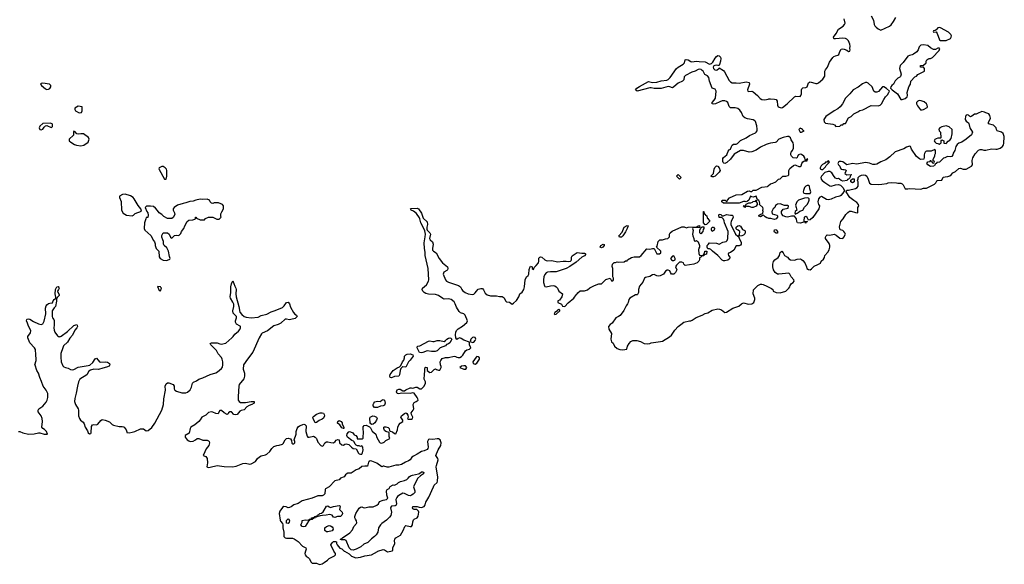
# Model space of a CAD drawing. Header units: inches. Extents: x 2396598 to 2566999, y 262085 to 451979.
# Tile 230 of 256: x 2539446 to 2553329, y 329815 to 337497. Entities that reach past the tile are written whole.
import ezdxf

# ---------------------------------------------------------------- set-up
doc = ezdxf.new("R2010")
doc.units = ezdxf.units.IN
doc.header["$MEASUREMENT"] = 0
for name, color, linetype in [('C5333', 7, 'Continuous'), ('C5342', 7, 'Continuous'), ('C5343', 7, 'Continuous'), ('C5353', 7, 'Continuous')]:
    doc.layers.add(name, color=color, linetype=linetype)

msp = doc.modelspace()

# ---------------------------------------------------------------- linework, layer by layer
at = {"layer": 'C5333', "color": 5, "elevation": 40}
for points in [[(2539770, 336601), (2539750, 336599), (2539739, 336590), (2539751, 336570), (2539810, 336520), (2539830, 336513), (2539850, 336516), (2539870, 336527), (2539885, 336550), (2539883, 336570), (2539867, 336587)], [(2539877, 336037), (2539770, 336034), (2539730, 335997), (2539720, 335970), (2539730, 335948), (2539750, 335944), (2539770, 335955), (2539790, 335983), (2539810, 335999), (2539830, 336003), (2539890, 335979), (2539898, 335982), (2539909, 335991), (2539910, 336018), (2539902, 336030)]]:
    msp.add_lwpolyline(points, close=True, dxfattribs=at)
at = {"layer": 'C5333', "color": 5, "elevation": 20}
for points in [[(2539430, 331688), (2539449, 331691), (2539491, 331671), (2539570, 331653), (2539650, 331655), (2539710, 331671), (2539730, 331669), (2539790, 331649), (2539838, 331650), (2539822, 331690), (2539797, 331717), (2539773, 331730), (2539758, 331750), (2539768, 331830), (2539764, 331870), (2539747, 331910), (2539708, 331968), (2539704, 331990), (2539715, 332010), (2539770, 332047), (2539819, 332101), (2539833, 332130), (2539842, 332170), (2539843, 332223), (2539821, 332270), (2539775, 332330), (2539754, 332394), (2539730, 332450), (2539712, 332510), (2539688, 332550), (2539662, 332622), (2539660, 332630), (2539679, 332690), (2539680, 332710), (2539671, 332770), (2539667, 332847), (2539655, 332870), (2539590, 332938), (2539562, 333010), (2539562, 333030), (2539599, 333081), (2539601, 333110), (2539595, 333130), (2539570, 333173), (2539557, 333217), (2539543, 333250), (2539545, 333270), (2539550, 333273), (2539570, 333278), (2539590, 333275), (2539642, 333242), (2539710, 333207), (2539750, 333199), (2539770, 333207), (2539790, 333246), (2539812, 333350), (2539810, 333430), (2539819, 333461), (2539830, 333477), (2539850, 333493), (2539870, 333500), (2539910, 333502), (2539919, 333530), (2539933, 333550), (2539950, 333567), (2539955, 333565), (2539966, 333570), (2539955, 333575), (2539957, 333583), (2539946, 333630), (2539952, 333690), (2539970, 333730), (2539990, 333734), (2539998, 333718), (2540000, 333711)], [(2540000, 333709), (2539993, 333690), (2539980, 333670), (2539983, 333650), (2539996, 333630), (2540000, 333618)], [(2540000, 333607), (2539977, 333583), (2539965, 333555), (2539965, 333525), (2539951, 333450), (2539930, 333434), (2539904, 333390), (2539903, 333310), (2539910, 333290), (2539929, 333269), (2539933, 333253), (2539933, 333190), (2539926, 333150), (2539930, 333118), (2539940, 333090), (2539978, 333038), (2539990, 333029), (2540000, 333027)]]:
    msp.add_lwpolyline(points, dxfattribs=at)
at = {"layer": 'C5342', "color": 5, "elevation": 20}
for points in [[(2543475, 330000), (2543467, 329970), (2543471, 329950), (2543486, 329930), (2543513, 329913), (2543533, 329893), (2543551, 329850), (2543570, 329831), (2543630, 329831), (2543675, 329815), (2543710, 329821), (2543737, 329843), (2543786, 329874), (2543810, 329896), (2543883, 329937), (2543898, 329950), (2543898, 329970), (2543885, 329985), (2543877, 330000)], [(2544024, 330000), (2544090, 329965), (2544122, 329930), (2544187, 329907), (2544250, 329916), (2544310, 329933), (2544408, 329948), (2544490, 329998), (2544496, 330000)], [(2544618, 330000), (2544630, 329991), (2544677, 330000)]]:
    msp.add_lwpolyline(points, dxfattribs=at)
at = {"layer": 'C5343', "color": 5, "elevation": 20}
for points in [[(2550000, 335745), (2549970, 335736), (2549890, 335698), (2549830, 335659), (2549770, 335635), (2549730, 335630), (2549650, 335653), (2549610, 335650), (2549518, 335602), (2549470, 335530), (2549417, 335483), (2549390, 335467), (2549372, 335472), (2549363, 335483), (2549359, 335499), (2549362, 335538), (2549370, 335553), (2549417, 335590), (2549437, 335643), (2549450, 335661), (2549469, 335671), (2549481, 335710), (2549492, 335728), (2549510, 335741), (2549550, 335743), (2549566, 335750), (2549607, 335793), (2549690, 335829), (2549738, 335862), (2549820, 335900), (2549831, 335910), (2549842, 335930), (2549845, 335955), (2549839, 335999), (2549821, 336061), (2549813, 336073), (2549790, 336084), (2549710, 336099), (2549670, 336113), (2549648, 336130), (2549621, 336190), (2549600, 336220), (2549570, 336243), (2549536, 336256), (2549470, 336254), (2549451, 336271), (2549430, 336330), (2549410, 336344), (2549390, 336351), (2549350, 336351), (2549319, 336341), (2549256, 336310), (2549230, 336305), (2549210, 336310), (2549212, 336330), (2549240, 336360), (2549257, 336390), (2549266, 336490), (2549250, 336517), (2549210, 336533), (2549171, 336630), (2549161, 336681), (2549145, 336705), (2549106, 336726), (2549082, 336770), (2549070, 336782), (2549053, 336793), (2549030, 336800), (2549010, 336795), (2548970, 336771), (2548924, 336756), (2548833, 336710), (2548817, 336690), (2548808, 336650), (2548791, 336630), (2548730, 336604), (2548670, 336548), (2548650, 336536), (2548612, 336552), (2548590, 336554), (2548490, 336525), (2548390, 336527), (2548350, 336538), (2548330, 336536), (2548150, 336490), (2548129, 336510), (2548149, 336530), (2548185, 336555), (2548310, 336624), (2548330, 336623), (2548370, 336611), (2548430, 336615), (2548490, 336635), (2548570, 336646), (2548590, 336653), (2548619, 336681), (2548708, 336810), (2548730, 336830), (2548802, 336870), (2548819, 336890), (2548830, 336931), (2548842, 336938), (2548870, 336929), (2548907, 336907), (2548924, 336904), (2548990, 336911), (2549026, 336906), (2549110, 336905), (2549170, 336871), (2549200, 336880), (2549220, 336900), (2549250, 336953), (2549270, 336979), (2549290, 336990), (2549308, 336988), (2549326, 336970), (2549332, 336952), (2549328, 336910), (2549315, 336865), (2549309, 336851), (2549290, 336851), (2549270, 336857), (2549247, 336853), (2549235, 336845), (2549226, 336830), (2549228, 336810), (2549245, 336790), (2549270, 336786), (2549280, 336790), (2549306, 336810), (2549310, 336819), (2549370, 336780), (2549384, 336764), (2549450, 336640), (2549470, 336620), (2549490, 336609), (2549550, 336609), (2549590, 336603), (2549690, 336620), (2549733, 336613), (2549736, 336590), (2549709, 336510), (2549711, 336490), (2549725, 336485), (2549770, 336487), (2549790, 336480), (2549849, 336429), (2549885, 336385), (2549910, 336370), (2549950, 336365), (2550000, 336377)], [(2550000, 334697), (2549982, 334702), (2549958, 334718), (2549930, 334746), (2549914, 334730), (2549890, 334718), (2549870, 334726), (2549870, 334734), (2549886, 334750), (2549918, 334762), (2549926, 334770), (2549928, 334792), (2549925, 334805), (2549929, 334830), (2549924, 334850), (2549878, 334890), (2549882, 334910), (2549878, 334930), (2549870, 334946), (2549855, 334955), (2549850, 334966), (2549846, 334966), (2549830, 335006), (2549790, 334995), (2549770, 334998), (2549750, 335008), (2549726, 334954), (2549710, 334938), (2549690, 334926), (2549675, 334935), (2549650, 334935), (2549590, 334908), (2549370, 334908), (2549348, 334928), (2549349, 334950), (2549391, 334951), (2549410, 334934), (2549422, 334938), (2549426, 334950), (2549455, 334985), (2549550, 335027), (2549626, 335030), (2549710, 335078), (2549730, 335082), (2549750, 335074), (2549770, 335074), (2549790, 335094), (2549830, 335095), (2549910, 335137), (2549990, 335146), (2550000, 335155)], [(2540000, 333027), (2540010, 333026), (2540030, 333033), (2540119, 333101), (2540210, 333184), (2540250, 333199), (2540257, 333190), (2540261, 333170), (2540251, 333150), (2540223, 333117), (2540190, 333047), (2540154, 333006), (2540121, 332950), (2540065, 332895), (2540052, 332870), (2540026, 332790), (2540024, 332736), (2540032, 332670), (2540056, 332616), (2540070, 332602), (2540090, 332590), (2540130, 332580), (2540164, 332564), (2540190, 332560), (2540210, 332564), (2540270, 332594), (2540410, 332618), (2540434, 332626), (2540478, 332662), (2540510, 332716), (2540530, 332722), (2540573, 332673), (2540590, 332669), (2540650, 332670), (2540685, 332665), (2540710, 332650), (2540715, 332630), (2540705, 332610), (2540670, 332594), (2540616, 332584), (2540555, 332565), (2540490, 332566), (2540444, 332556), (2540422, 332538), (2540390, 332490), (2540295, 332425), (2540276, 332390), (2540261, 332330), (2540244, 332230), (2540224, 332156), (2540220, 332110), (2540232, 332070), (2540272, 332010), (2540276, 331990), (2540275, 331910), (2540287, 331870), (2540303, 331850), (2540340, 331820), (2540357, 331797), (2540371, 331750), (2540400, 331700), (2540410, 331672), (2540430, 331656), (2540450, 331662), (2540452, 331668), (2540460, 331760), (2540470, 331782), (2540490, 331786), (2540530, 331783), (2540549, 331791), (2540590, 331846), (2540610, 331857), (2540651, 331850), (2540710, 331825), (2540749, 331789), (2540770, 331776), (2540850, 331759), (2540890, 331761), (2540910, 331755), (2540918, 331750), (2540945, 331710), (2540954, 331686), (2540954, 331674), (2540990, 331671), (2541030, 331681), (2541070, 331691), (2541150, 331724), (2541170, 331728), (2541190, 331727), (2541230, 331700), (2541257, 331703), (2541310, 331746), (2541350, 331804), (2541448, 331990), (2541475, 332070), (2541477, 332150), (2541501, 332270), (2541497, 332330), (2541510, 332359), (2541530, 332374), (2541550, 332374), (2541610, 332350), (2541623, 332330), (2541625, 332290), (2541632, 332272), (2541656, 332256), (2541730, 332232), (2541790, 332233), (2541810, 332243), (2541850, 332276), (2541870, 332315), (2541883, 332370), (2541897, 332383), (2541937, 332403), (2541970, 332425), (2542030, 332446), (2542130, 332492), (2542210, 332517), (2542234, 332530), (2542290, 332576), (2542303, 332597), (2542312, 332630), (2542312, 332672), (2542302, 332710), (2542290, 332731), (2542245, 332785), (2542220, 332830), (2542142, 332910), (2542133, 332930), (2542150, 332938), (2542230, 332941), (2542270, 332924), (2542290, 332922), (2542330, 332929), (2542350, 332937), (2542437, 333010), (2542458, 333030), (2542479, 333061), (2542530, 333102), (2542551, 333129), (2542560, 333150), (2542561, 333170), (2542556, 333176), (2542505, 333205), (2542489, 333229), (2542490, 333250), (2542504, 333290), (2542501, 333310), (2542490, 333326), (2542456, 333356), (2542452, 333390), (2542465, 333450), (2542463, 333483), (2542452, 333512), (2542418, 333570), (2542415, 333590), (2542422, 333650), (2542422, 333730), (2542430, 333772), (2542450, 333814), (2542478, 333738), (2542493, 333710), (2542496, 333690), (2542492, 333630), (2542496, 333590), (2542537, 333450), (2542552, 333372), (2542578, 333338), (2542611, 333311), (2542641, 333301), (2542710, 333290), (2542810, 333300), (2542850, 333324), (2542930, 333344), (2542990, 333378), (2543050, 333394), (2543150, 333439), (2543177, 333463), (2543210, 333506), (2543230, 333514), (2543250, 333491), (2543262, 333442), (2543307, 333367), (2543325, 333345), (2543348, 333330), (2543360, 333310), (2543330, 333283), (2543270, 333268), (2543250, 333265), (2543210, 333274), (2543188, 333272), (2543130, 333217), (2543090, 333196), (2543030, 333180), (2542941, 333110), (2542865, 333075), (2542855, 333065), (2542822, 333010), (2542733, 332807), (2542656, 332710), (2542601, 332630), (2542599, 332570), (2542614, 332510), (2542615, 332470), (2542604, 332430), (2542541, 332350), (2542535, 332330), (2542524, 332184), (2542527, 332130), (2542538, 332110), (2542559, 332099), (2542630, 332100), (2542711, 332111), (2542750, 332112), (2542754, 332110), (2542750, 332090), (2542719, 332070), (2542683, 332057), (2542650, 332038), (2542610, 331994), (2542570, 331986), (2542550, 331976), (2542510, 331930), (2542490, 331923), (2542463, 331930), (2542430, 331965), (2542410, 331967), (2542391, 331950), (2542384, 331936), (2542370, 331929), (2542330, 331952), (2542290, 331986), (2542270, 331983), (2542262, 331978), (2542244, 331936), (2542210, 331942), (2542170, 331960), (2542150, 331964), (2542110, 331956), (2542070, 331917), (2542013, 331890), (2541989, 331851), (2541970, 331830), (2541915, 331785), (2541861, 331750), (2541850, 331730), (2541834, 331666), (2541777, 331630), (2541780, 331610), (2541807, 331570), (2541830, 331555), (2541850, 331548), (2541890, 331553), (2541923, 331570), (2541950, 331590), (2541970, 331592), (2542027, 331567), (2542090, 331565), (2542110, 331559), (2542119, 331550), (2542122, 331530), (2542111, 331490), (2542074, 331446), (2542058, 331402), (2542032, 331350), (2542070, 331334), (2542087, 331307), (2542092, 331248), (2542082, 331190), (2542103, 331183), (2542130, 331184), (2542230, 331207), (2542330, 331194), (2542448, 331192), (2542499, 331201), (2542590, 331238), (2542630, 331240), (2542690, 331228), (2542710, 331234), (2542770, 331267), (2542801, 331310), (2542827, 331333), (2542850, 331346), (2542910, 331360), (2542930, 331370), (2542973, 331407), (2543000, 331450), (2543030, 331478), (2543070, 331490), (2543105, 331495), (2543149, 331511), (2543160, 331520), (2543190, 331570), (2543210, 331588), (2543233, 331593), (2543265, 331585), (2543280, 331560), (2543284, 331524), (2543290, 331514), (2543310, 331514), (2543326, 331530), (2543326, 331550), (2543318, 331570), (2543345, 331650), (2543345, 331690), (2543356, 331730), (2543370, 331755), (2543390, 331769), (2543450, 331793), (2543468, 331788), (2543485, 331770), (2543478, 331690), (2543501, 331621), (2543510, 331611), (2543527, 331607), (2543590, 331621), (2543611, 331611), (2543631, 331591), (2543650, 331538), (2543690, 331491), (2543710, 331484), (2543728, 331490), (2543749, 331531), (2543770, 331541), (2543790, 331545), (2543833, 331533), (2543870, 331531), (2543894, 331546), (2543910, 331566), (2543930, 331574), (2543950, 331571), (2543956, 331530), (2543990, 331501), (2544010, 331498), (2544030, 331511), (2544050, 331516), (2544085, 331505), (2544122, 331470), (2544150, 331451), (2544190, 331442), (2544223, 331383), (2544234, 331374), (2544253, 331367), (2544270, 331371), (2544281, 331390), (2544289, 331430), (2544283, 331457), (2544286, 331470), (2544270, 331486), (2544250, 331478), (2544230, 331488), (2544210, 331488), (2544190, 331495), (2544175, 331510), (2544163, 331543), (2544154, 331554), (2544130, 331562), (2544069, 331610), (2544059, 331630), (2544065, 331655), (2544080, 331680), (2544090, 331687), (2544110, 331685), (2544144, 331670), (2544163, 331643), (2544187, 331630), (2544205, 331610), (2544202, 331590), (2544206, 331586), (2544223, 331583), (2544275, 331585), (2544287, 331593), (2544288, 331630), (2544294, 331650), (2544290, 331754), (2544305, 331775), (2544330, 331776), (2544376, 331756), (2544390, 331742), (2544414, 331694), (2544465, 331650), (2544482, 331602), (2544517, 331537), (2544527, 331527), (2544554, 331526), (2544583, 331537), (2544610, 331562), (2544666, 331590), (2544656, 331616), (2544656, 331676), (2544609, 331689), (2544590, 331702), (2544579, 331730), (2544582, 331750), (2544590, 331756), (2544610, 331756), (2544643, 331743), (2544656, 331730), (2544662, 331702), (2544670, 331692), (2544702, 331682), (2544730, 331662), (2544750, 331654), (2544775, 331710), (2544779, 331750), (2544790, 331782), (2544810, 331805), (2544848, 331830), (2544848, 331850), (2544818, 331890), (2544828, 331910), (2544870, 331942), (2544891, 331951), (2544904, 331944), (2544920, 331920), (2544922, 331890), (2544914, 331870), (2544930, 331862), (2544970, 331862), (2544986, 331870), (2544988, 331890), (2544968, 331928), (2544966, 331950), (2544995, 331990), (2545002, 332010), (2544993, 332070), (2545001, 332090), (2545010, 332099), (2545038, 332110), (2545062, 332130), (2545059, 332150), (2545050, 332168), (2545009, 332229), (2544990, 332235), (2544950, 332225), (2544830, 332229), (2544790, 332218), (2544770, 332226), (2544759, 332250), (2544770, 332278), (2544790, 332286), (2544810, 332286), (2544850, 332262), (2544870, 332262), (2544890, 332278), (2544950, 332305), (2544970, 332305), (2544990, 332298), (2545032, 332312), (2545050, 332312), (2545090, 332292), (2545110, 332292), (2545148, 332330), (2545168, 332370), (2545167, 332387), (2545148, 332428), (2545148, 332450), (2545154, 332470), (2545158, 332570), (2545162, 332590), (2545170, 332598), (2545191, 332590), (2545192, 332550), (2545230, 332522), (2545254, 332526), (2545290, 332562), (2545310, 332574), (2545324, 332564), (2545350, 332554), (2545370, 332554), (2545388, 332590), (2545387, 332607), (2545378, 332630), (2545375, 332670), (2545382, 332690), (2545403, 332717), (2545449, 332731), (2545490, 332733), (2545570, 332750), (2545590, 332747), (2545610, 332735), (2545630, 332731), (2545650, 332734), (2545674, 332746), (2545694, 332766), (2545730, 332826), (2545750, 332839), (2545789, 332851), (2545808, 332870), (2545789, 332909), (2545786, 332950), (2545710, 332975), (2545670, 333001), (2545650, 333009), (2545630, 333002), (2545610, 332988), (2545594, 333010), (2545591, 333051), (2545597, 333090), (2545607, 333113), (2545630, 333138), (2545690, 333175), (2545750, 333228), (2545758, 333250), (2545728, 333330), (2545706, 333350), (2545663, 333363), (2545642, 333382), (2545603, 333443), (2545587, 333490), (2545570, 333520), (2545530, 333551), (2545490, 333558), (2545430, 333555), (2545410, 333564), (2545350, 333606), (2545310, 333622), (2545212, 333628), (2545170, 333635), (2545150, 333647), (2545128, 333670), (2545121, 333690), (2545125, 333710), (2545184, 333756), (2545210, 333810), (2545214, 333830), (2545205, 333990), (2545164, 334170), (2545163, 334217), (2545153, 334270), (2545151, 334349), (2545165, 334435), (2545167, 334470), (2545157, 334517), (2545121, 334601), (2545102, 334630), (2545089, 334689), (2545082, 334702), (2545042, 334762), (2544998, 334798), (2544967, 334810), (2544956, 334830), (2544964, 334836), (2545050, 334839), (2545070, 334828), (2545110, 334768), (2545136, 334696), (2545190, 334647), (2545198, 334610), (2545186, 334570), (2545185, 334545), (2545192, 334530), (2545231, 334490), (2545239, 334470), (2545223, 334410), (2545233, 334390), (2545264, 334364), (2545277, 334330), (2545264, 334270), (2545265, 334245), (2545279, 334230), (2545316, 334210), (2545362, 334130), (2545408, 334068), (2545477, 334010), (2545483, 333990), (2545477, 333970), (2545470, 333961), (2545426, 333934), (2545416, 333910), (2545449, 333830), (2545464, 333810), (2545494, 333794), (2545635, 333750), (2545659, 333730), (2545679, 333690), (2545690, 333678), (2545728, 333650), (2545770, 333630), (2545830, 333619), (2545850, 333624), (2545870, 333643), (2545885, 333670), (2545910, 333695), (2545950, 333708), (2545970, 333705), (2545987, 333687), (2546010, 333639), (2546035, 333615), (2546084, 333604), (2546170, 333601), (2546210, 333593), (2546250, 333595), (2546276, 333576), (2546295, 333530), (2546310, 333520), (2546351, 333511), (2546390, 333486), (2546410, 333498), (2546450, 333538), (2546482, 333590), (2546499, 333630), (2546530, 333656), (2546553, 333690), (2546565, 333730), (2546574, 333830), (2546590, 333870), (2546613, 333890), (2546625, 333910), (2546630, 333972), (2546642, 334010), (2546650, 334021), (2546671, 334010), (2546672, 333990), (2546690, 333972), (2546699, 334001), (2546730, 334029), (2546759, 334070), (2546765, 334090), (2546768, 334132), (2546779, 334150), (2546790, 334153), (2546810, 334148), (2546849, 334109), (2546870, 334099), (2546890, 334097), (2546950, 334102), (2547030, 334080), (2547110, 334093), (2547152, 334092), (2547190, 334085), (2547211, 334089), (2547220, 334100), (2547224, 334110), (2547226, 334150), (2547234, 334166), (2547307, 334213), (2547370, 334205), (2547410, 334205), (2547421, 334201), (2547427, 334190), (2547410, 334165), (2547370, 334147), (2547290, 334079), (2547203, 334017), (2547150, 333987), (2547010, 333941), (2546930, 333943), (2546890, 333936), (2546870, 333929), (2546850, 333904), (2546838, 333870), (2546833, 333830), (2546833, 333790), (2546844, 333744), (2546850, 333736), (2546870, 333727), (2546930, 333744), (2546970, 333747), (2546990, 333743), (2547010, 333730), (2547030, 333710), (2547048, 333668), (2547098, 333630), (2547091, 333590), (2547058, 333542), (2547034, 333530), (2547034, 333510), (2547084, 333484), (2547098, 333458), (2547130, 333452), (2547177, 333503), (2547257, 333570), (2547290, 333618), (2547308, 333630), (2547316, 333644), (2547350, 333674), (2547410, 333672), (2547450, 333686), (2547486, 333714), (2547550, 333747), (2547610, 333771), (2547650, 333772), (2547709, 333831), (2547770, 333851), (2547790, 333814), (2547810, 333814), (2547818, 333830), (2547818, 333850), (2547808, 333868), (2547809, 333989), (2547802, 334018), (2547806, 334050), (2547828, 334072), (2547847, 334073), (2547870, 334082), (2547890, 334078), (2547970, 334082), (2547990, 334094), (2548010, 334094), (2548018, 334110), (2548070, 334141), (2548110, 334151), (2548187, 334153), (2548210, 334172), (2548290, 334265), (2548330, 334262), (2548370, 334272), (2548392, 334272), (2548430, 334194), (2548467, 334193), (2548486, 334210), (2548486, 334230), (2548426, 334290), (2548435, 334305), (2548449, 334371), (2548470, 334391), (2548508, 334392), (2548550, 334405), (2548586, 334410), (2548607, 334433), (2548608, 334470), (2548618, 334490), (2548645, 334515), (2548783, 334577), (2548815, 334575), (2548850, 334562), (2548873, 334573), (2548990, 334574), (2549002, 334578), (2549008, 334592), (2549033, 334593), (2549034, 334566), (2548973, 334567), (2548938, 334562), (2548934, 334550), (2548942, 334522), (2548931, 334470), (2548936, 334450), (2548952, 334410), (2548958, 334378), (2548970, 334374), (2548990, 334382), (2549010, 334362), (2549032, 334310), (2549032, 334290), (2549024, 334276), (2549018, 334250), (2549020, 334200), (2549030, 334174), (2549067, 334173), (2549082, 334178), (2549090, 334194), (2549102, 334198), (2549106, 334230), (2549110, 334234), (2549130, 334234), (2549134, 334230), (2549130, 334188), (2549098, 334182), (2549090, 334166), (2549058, 334162), (2549054, 334150), (2549038, 334142), (2549032, 334128), (2549032, 334112), (2549021, 334090), (2548998, 334070), (2548952, 334050), (2548830, 334028), (2548808, 334050), (2548806, 334070), (2548784, 334076), (2548750, 334078), (2548705, 334035), (2548692, 334010), (2548711, 333970), (2548695, 333930), (2548670, 333909), (2548650, 333907), (2548638, 333910), (2548622, 333930), (2548613, 333953), (2548590, 333964), (2548577, 333963), (2548551, 333949), (2548525, 333910), (2548477, 333883), (2548450, 333879), (2548430, 333883), (2548390, 333901), (2548370, 333899), (2548330, 333873), (2548270, 333863), (2548255, 333850), (2548230, 333793), (2548183, 333737), (2548171, 333691), (2548171, 333650), (2548157, 333623), (2548150, 333618), (2548130, 333615), (2548050, 333569), (2548036, 333550), (2548027, 333510), (2548017, 333490), (2547997, 333463), (2547963, 333397), (2547914, 333326), (2547891, 333309), (2547852, 333290), (2547801, 333219), (2547770, 333199), (2547748, 333172), (2547751, 333130), (2547792, 333070), (2547781, 332990), (2547790, 332952), (2547813, 332933), (2547834, 332890), (2547870, 332859), (2547910, 332844), (2547950, 332839), (2548008, 332852), (2548018, 332890), (2548038, 332930), (2548062, 332958), (2548090, 332972), (2548149, 332971), (2548197, 332957), (2548250, 332931), (2548293, 332927), (2548329, 332931), (2548350, 332941), (2548483, 332957), (2548510, 332965), (2548610, 333023), (2548634, 333046), (2548683, 333117), (2548730, 333171), (2548770, 333196), (2548809, 333230), (2548889, 333251), (2548910, 333251), (2548930, 333259), (2548984, 333296), (2549070, 333331), (2549110, 333353), (2549150, 333364), (2549210, 333398), (2549290, 333417), (2549314, 333414), (2549343, 333403), (2549390, 333365), (2549410, 333372), (2549502, 333430), (2549584, 333456), (2549622, 333490), (2549650, 333503), (2549723, 333483), (2549770, 333491), (2549795, 333510), (2549812, 333550), (2549809, 333570), (2549786, 333630), (2549793, 333687), (2549852, 333748), (2549890, 333767), (2549910, 333767), (2549930, 333761), (2549981, 333741), (2550000, 333731)], [(2540000, 333711), (2540000, 333710), (2540000, 333709)], [(2540000, 333618), (2540002, 333610), (2540000, 333607)], [(2544677, 330000), (2544696, 330004), (2544708, 330012), (2544709, 330050), (2544733, 330107), (2544729, 330151), (2544735, 330170), (2544749, 330191), (2544815, 330225), (2544854, 330290), (2544875, 330350), (2544890, 330365), (2544950, 330347), (2544970, 330351), (2544984, 330370), (2544990, 330414), (2544999, 330441), (2545008, 330450), (2545049, 330471), (2545065, 330495), (2545075, 330550), (2545070, 330566), (2545047, 330587), (2545010, 330588), (2544990, 330598), (2544982, 330610), (2544989, 330630), (2545050, 330631), (2545080, 330620), (2545110, 330618), (2545149, 330631), (2545165, 330655), (2545170, 330691), (2545216, 330764), (2545281, 330910), (2545292, 330930), (2545330, 330970), (2545337, 330990), (2545342, 331050), (2545326, 331130), (2545320, 331190), (2545321, 331210), (2545347, 331290), (2545340, 331310), (2545312, 331350), (2545348, 331432), (2545386, 331490), (2545389, 331530), (2545374, 331570), (2545350, 331583), (2545330, 331587), (2545270, 331576), (2545230, 331579), (2545210, 331575), (2545198, 331550), (2545205, 331470), (2545201, 331450), (2545190, 331435), (2545150, 331417), (2545110, 331407), (2545050, 331370), (2544997, 331343), (2544975, 331325), (2544950, 331290), (2544930, 331274), (2544885, 331255), (2544830, 331222), (2544790, 331215), (2544747, 331213), (2544650, 331186), (2544626, 331186), (2544578, 331202), (2544570, 331202), (2544550, 331188), (2544482, 331242), (2544410, 331272), (2544386, 331274), (2544373, 331267), (2544366, 331254), (2544350, 331202), (2544310, 331201), (2544270, 331193), (2544230, 331163), (2544190, 331149), (2544150, 331119), (2544118, 331102), (2544070, 331102), (2544062, 331098), (2544041, 331079), (2544022, 331050), (2543971, 331029), (2543950, 331009), (2543890, 330995), (2543810, 330909), (2543759, 330881), (2543751, 330869), (2543748, 330810), (2543730, 330790), (2543710, 330783), (2543650, 330783), (2543570, 330747), (2543430, 330713), (2543370, 330673), (2543310, 330656), (2543273, 330627), (2543250, 330617), (2543230, 330613), (2543205, 330625), (2543170, 330633), (2543150, 330617), (2543115, 330565), (2543105, 330530), (2543120, 330440), (2543125, 330425), (2543151, 330390), (2543156, 330370), (2543156, 330330), (2543171, 330269), (2543171, 330210), (2543190, 330191), (2543210, 330185), (2543290, 330183), (2543316, 330176), (2543370, 330139), (2543431, 330071), (2543478, 330050), (2543483, 330030), (2543475, 330000)], [(2543877, 330000), (2543835, 330090), (2543850, 330118), (2543870, 330136), (2543898, 330138), (2543912, 330132), (2543912, 330110), (2543922, 330090), (2543962, 330042), (2543990, 330032), (2544021, 330001), (2544024, 330000)], [(2544496, 330000), (2544570, 330026), (2544590, 330021), (2544618, 330000)]]:
    msp.add_lwpolyline(points, dxfattribs=at)
at = {"layer": 'C5343', "color": 5}
for points, elevation in [([(2540270, 336279), (2540225, 336250), (2540222, 336230), (2540232, 336212), (2540285, 336185), (2540310, 336186), (2540318, 336190), (2540328, 336210), (2540326, 336266)], 40), ([(2540210, 335926), (2540202, 335910), (2540202, 335870), (2540142, 335810), (2540142, 335790), (2540165, 335770), (2540217, 335737), (2540246, 335726), (2540310, 335720), (2540350, 335727), (2540412, 335768), (2540423, 335810), (2540415, 335835), (2540345, 335885), (2540310, 335889), (2540270, 335884), (2540249, 335889), (2540230, 335915), (2540218, 335918)], 40), ([(2541450, 335426), (2541430, 335419), (2541414, 335406), (2541408, 335392), (2541410, 335385), (2541486, 335250), (2541490, 335246), (2541510, 335246), (2541522, 335290), (2541522, 335370), (2541514, 335390), (2541495, 335410), (2541470, 335425)], 40), ([(2549210, 335282), (2549189, 335290), (2549229, 335330), (2549239, 335390), (2549248, 335412), (2549270, 335434), (2549290, 335432), (2549308, 335410), (2549324, 335370), (2549310, 335349), (2549250, 335289), (2549230, 335282)], 20), ([(2548750, 335248), (2548708, 335290), (2548730, 335314), (2548774, 335270)], 20), ([(2540934, 335034), (2540894, 335030), (2540854, 335010), (2540854, 334990), (2540875, 334935), (2540881, 334810), (2540905, 334770), (2540950, 334741), (2541030, 334732), (2541050, 334742), (2541075, 334765), (2541162, 334798), (2541155, 334830), (2541117, 334877), (2541061, 334970), (2541044, 334990), (2541010, 335012)], 40), ([(2542090, 334965), (2542030, 334961), (2541990, 334964), (2541930, 334953), (2541890, 334939), (2541846, 334934), (2541790, 334912), (2541750, 334906), (2541670, 334879), (2541625, 334850), (2541611, 334830), (2541611, 334810), (2541630, 334774), (2541631, 334749), (2541611, 334709), (2541590, 334695), (2541530, 334695), (2541480, 334720), (2541448, 334750), (2541414, 334774), (2541390, 334808), (2541360, 334840), (2541330, 334862), (2541290, 334868), (2541233, 334867), (2541214, 334850), (2541238, 334790), (2541251, 334771), (2541258, 334742), (2541253, 334707), (2541230, 334706), (2541222, 334690), (2541206, 334634), (2541201, 334550), (2541211, 334530), (2541294, 334454), (2541330, 334385), (2541345, 334365), (2541356, 334336), (2541357, 334310), (2541370, 334271), (2541407, 334230), (2541413, 334153), (2541427, 334130), (2541470, 334104), (2541510, 334101), (2541530, 334107), (2541562, 334118), (2541569, 334130), (2541557, 334157), (2541544, 334230), (2541530, 334262), (2541518, 334278), (2541482, 334310), (2541474, 334330), (2541475, 334370), (2541462, 334390), (2541448, 334432), (2541448, 334452), (2541469, 334491), (2541531, 334491), (2541551, 334471), (2541572, 334432), (2541590, 334414), (2541630, 334451), (2541650, 334458), (2541690, 334452), (2541718, 334482), (2541729, 334511), (2541762, 334550), (2541775, 334590), (2541808, 334650), (2541830, 334671), (2541887, 334673), (2541916, 334684), (2541926, 334690), (2541926, 334710), (2541930, 334714), (2541938, 334698), (2541990, 334674), (2542050, 334674), (2542067, 334693), (2542110, 334712), (2542170, 334711), (2542224, 334684), (2542256, 334684), (2542286, 334710), (2542282, 334722), (2542283, 334757), (2542294, 334786), (2542318, 334830), (2542318, 334870), (2542306, 334890), (2542250, 334914), (2542190, 334914), (2542170, 334904), (2542150, 334909), (2542130, 334929), (2542124, 334950)], 40), ([(2549770, 334849), (2549730, 334862), (2549702, 334862), (2549694, 334866), (2549678, 334862), (2549670, 334849), (2549662, 334862), (2549646, 334870), (2549650, 334874), (2549682, 334878), (2549690, 334894), (2549728, 334912), (2549753, 334913), (2549778, 334922), (2549790, 334932), (2549822, 334938), (2549827, 334953), (2549834, 334954), (2549832, 334930), (2549842, 334910), (2549842, 334890), (2549830, 334868), (2549790, 334849)], 20), ([(2549110, 334606), (2549086, 334630), (2549086, 334790), (2549090, 334794), (2549094, 334790), (2549098, 334758), (2549110, 334754), (2549118, 334738), (2549134, 334730), (2549138, 334698), (2549150, 334694), (2549158, 334678), (2549174, 334670), (2549172, 334650), (2549130, 334608)], 20), ([(2549370, 334732), (2549410, 334751), (2549470, 334738), (2549490, 334742), (2549497, 334737), (2549502, 334730), (2549505, 334710), (2549476, 334650), (2549471, 334630), (2549475, 334610), (2549541, 334470), (2549570, 334442), (2549580, 334440), (2549598, 334390), (2549617, 334357), (2549618, 334330), (2549610, 334318), (2549590, 334308), (2549550, 334306), (2549513, 334247), (2549470, 334215), (2549438, 334202), (2549434, 334190), (2549442, 334170), (2549458, 334150), (2549454, 334126), (2549430, 334106), (2549390, 334095), (2549370, 334097), (2549350, 334107), (2549290, 334169), (2549215, 334230), (2549190, 334258), (2549170, 334266), (2549147, 334267), (2549138, 334290), (2549138, 334310), (2549155, 334325), (2549170, 334351), (2549270, 334345), (2549310, 334332), (2549362, 334358), (2549409, 334371), (2549419, 334381), (2549429, 334410), (2549433, 334510), (2549384, 334630), (2549380, 334660), (2549370, 334686), (2549347, 334707), (2549309, 334709), (2549302, 334738), (2549310, 334754), (2549331, 334751), (2549353, 334733)], 20), ([(2547930, 334430), (2547905, 334430), (2547892, 334450), (2547941, 334499), (2547970, 334572), (2548010, 334595), (2548025, 334590), (2548013, 334550), (2547990, 334504), (2547950, 334447)], 20), ([(2549582, 334442), (2549596, 334464), (2549602, 334510), (2549578, 334530), (2549558, 334538), (2549549, 334549), (2549549, 334570), (2549570, 334590), (2549590, 334593), (2549610, 334586), (2549638, 334538), (2549670, 334522), (2549674, 334514), (2549676, 334490), (2549670, 334478), (2549650, 334458), (2549630, 334448)], 20), ([(2549050, 334478), (2549038, 334490), (2549038, 334530), (2549046, 334554), (2549070, 334574), (2549090, 334574), (2549091, 334550), (2549084, 334536), (2549078, 334510)], 20), ([(2549210, 334508), (2549198, 334530), (2549202, 334550), (2549209, 334571), (2549230, 334571), (2549242, 334550), (2549238, 334530)], 20), ([(2547650, 334279), (2547629, 334290), (2547639, 334310), (2547671, 334331), (2547685, 334325), (2547687, 334310), (2547670, 334287)], 20), ([(2548670, 334168), (2548650, 334162), (2548622, 334130), (2548634, 334110), (2548650, 334102), (2548670, 334102), (2548688, 334112), (2548689, 334130)], 20), ([(2541388, 333732), (2541410, 333679), (2541430, 333671), (2541443, 333710), (2541438, 333718), (2541430, 333729)], 40), ([(2547050, 333408), (2547030, 333399), (2547017, 333383), (2546990, 333369), (2546982, 333350), (2546990, 333339), (2547010, 333343), (2547062, 333390), (2547062, 333402)], 20), ([(2545250, 332816), (2545190, 332825), (2545130, 332805), (2545110, 332800), (2545084, 332804), (2545050, 332870), (2545055, 332890), (2545090, 332898), (2545210, 332965), (2545230, 332967), (2545270, 332957), (2545290, 332958), (2545330, 332970), (2545370, 332974), (2545430, 332958), (2545450, 332970), (2545470, 332993), (2545490, 333004), (2545510, 333008), (2545525, 333005), (2545535, 332995), (2545537, 332990), (2545531, 332970), (2545510, 332938), (2545490, 332924), (2545466, 332914), (2545450, 332899), (2545376, 332870), (2545332, 332828), (2545319, 332821), (2545304, 332816)], 20), ([(2545850, 333017), (2545830, 333013), (2545806, 332990), (2545798, 332958), (2545830, 332945), (2545850, 332951), (2545870, 332972), (2545877, 332990), (2545870, 333014)], 20), ([(2544890, 332598), (2544850, 332602), (2544841, 332599), (2544822, 332578), (2544811, 332549), (2544801, 332490), (2544791, 332470), (2544730, 332466), (2544690, 332446), (2544669, 332450), (2544666, 332470), (2544670, 332491), (2544713, 332550), (2544770, 332587), (2544800, 332600), (2544822, 332618), (2544841, 332670), (2544864, 332696), (2544873, 332727), (2544873, 332750), (2544889, 332770), (2544910, 332781), (2544950, 332786), (2544991, 332770), (2544995, 332750), (2544950, 332693), (2544926, 332670)], 20), ([(2545890, 332745), (2545882, 332738), (2545836, 332670), (2545838, 332650), (2545870, 332640), (2545890, 332651), (2545927, 332710), (2545929, 332730), (2545910, 332743)], 20), ([(2545710, 332615), (2545674, 332610), (2545654, 332590), (2545708, 332568), (2545730, 332567), (2545738, 332570), (2545749, 332590), (2545730, 332613)], 20), ([(2544450, 332029), (2544428, 332050), (2544428, 332070), (2544438, 332090), (2544455, 332105), (2544470, 332111), (2544490, 332115), (2544530, 332112), (2544550, 332132), (2544570, 332142), (2544590, 332132), (2544599, 332090), (2544590, 332062), (2544570, 332049), (2544532, 332048), (2544490, 332029)], 20), ([(2543610, 331809), (2543582, 331870), (2543581, 331890), (2543590, 331902), (2543630, 331932), (2543682, 331950), (2543712, 331952), (2543730, 331946), (2543739, 331930), (2543742, 331910), (2543730, 331879), (2543710, 331861), (2543670, 331846), (2543630, 331817)], 20), ([(2544010, 331729), (2543990, 331742), (2543962, 331782), (2543927, 331807), (2543930, 331831), (2543950, 331843), (2543978, 331830), (2543991, 331811), (2543991, 331790), (2544018, 331750), (2544014, 331730)], 20), ([(2544410, 331789), (2544395, 331795), (2544389, 331809), (2544385, 331870), (2544389, 331890), (2544426, 331910), (2544450, 331906), (2544478, 331890), (2544486, 331870), (2544479, 331850), (2544451, 331810), (2544430, 331794)], 20), ([(2544950, 330783), (2544930, 330787), (2544870, 330816), (2544850, 330817), (2544790, 330786), (2544771, 330770), (2544762, 330758), (2544751, 330730), (2544758, 330670), (2544752, 330648), (2544738, 330642), (2544690, 330636), (2544678, 330622), (2544673, 330610), (2544686, 330550), (2544677, 330503), (2544661, 330479), (2544620, 330440), (2544551, 330390), (2544531, 330370), (2544503, 330330), (2544494, 330270), (2544471, 330230), (2544450, 330206), (2544407, 330173), (2544355, 330125), (2544299, 330101), (2544256, 330064), (2544190, 330027), (2544150, 330013), (2544119, 330019), (2544093, 330050), (2544049, 330149), (2544030, 330162), (2543982, 330162), (2543966, 330170), (2543984, 330176), (2543995, 330190), (2544100, 330260), (2544139, 330301), (2544158, 330350), (2544193, 330390), (2544198, 330402), (2544195, 330430), (2544179, 330450), (2544173, 330470), (2544172, 330490), (2544187, 330530), (2544230, 330606), (2544250, 330623), (2544270, 330626), (2544290, 330615), (2544310, 330611), (2544370, 330627), (2544430, 330624), (2544482, 330650), (2544504, 330670), (2544521, 330699), (2544570, 330721), (2544618, 330730), (2544638, 330750), (2544621, 330790), (2544618, 330850), (2544628, 330870), (2544653, 330887), (2544670, 330911), (2544710, 330938), (2544730, 330932), (2544769, 330951), (2544788, 330970), (2544815, 330985), (2544870, 330997), (2544906, 331014), (2544924, 331030), (2544935, 331050), (2544956, 331064), (2544985, 331075), (2545069, 331091), (2545084, 331096), (2545110, 331118), (2545130, 331122), (2545142, 331110), (2545138, 331090), (2545097, 331063), (2545056, 331024), (2544999, 330910), (2545019, 330850), (2545016, 330830), (2544994, 330806), (2544970, 330789)], 20), ([(2543890, 330477), (2543870, 330481), (2543850, 330510), (2543818, 330518), (2543767, 330507), (2543714, 330506), (2543681, 330499), (2543621, 330479), (2543618, 330470), (2543595, 330465), (2543570, 330447), (2543542, 330442), (2543534, 330446), (2543534, 330434), (2543518, 330422), (2543470, 330347), (2543450, 330343), (2543427, 330347), (2543409, 330370), (2543428, 330410), (2543429, 330431), (2543470, 330441), (2543522, 330438), (2543529, 330450), (2543546, 330454), (2543558, 330462), (2543562, 330470), (2543586, 330474), (2543600, 330480), (2543609, 330490), (2543642, 330498), (2543646, 330510), (2543664, 330516), (2543679, 330530), (2543701, 330539), (2543724, 330556), (2543741, 330579), (2543770, 330635), (2543790, 330642), (2543810, 330625), (2543830, 330616), (2543870, 330630), (2543950, 330645), (2543960, 330640), (2543965, 330630), (2543956, 330590), (2543991, 330550), (2543996, 330530), (2543988, 330510), (2543970, 330492), (2543929, 330491)], 20), ([(2543230, 330389), (2543210, 330398), (2543206, 330410), (2543210, 330432), (2543230, 330458), (2543242, 330450), (2543251, 330430), (2543245, 330410)], 20), ([(2543790, 330272), (2543770, 330273), (2543749, 330290), (2543749, 330331), (2543770, 330350), (2543810, 330362), (2543830, 330359), (2543850, 330344), (2543859, 330330), (2543865, 330310), (2543850, 330289)], 20)]:
    msp.add_lwpolyline(points, close=True, dxfattribs=dict(at, elevation=elevation))
at = {"layer": 'C5353', "color": 5, "elevation": 20}
for points in [[(2550000, 336377), (2550010, 336380), (2550030, 336380), (2550090, 336377), (2550110, 336370), (2550125, 336350), (2550130, 336290), (2550142, 336270), (2550170, 336257), (2550190, 336255), (2550201, 336259), (2550268, 336312), (2550370, 336410), (2550390, 336419), (2550450, 336413), (2550462, 336430), (2550468, 336450), (2550470, 336510), (2550476, 336524), (2550490, 336535), (2550530, 336539), (2550547, 336550), (2550570, 336607), (2550582, 336618), (2550590, 336621), (2550670, 336595), (2550690, 336597), (2550710, 336607), (2550770, 336660), (2550790, 336686), (2550797, 336703), (2550800, 336770), (2550807, 336790), (2550836, 336830), (2550863, 336897), (2550910, 336965), (2550923, 336977), (2550950, 336989), (2550984, 336996), (2550995, 337005), (2551010, 337050), (2551030, 337083), (2551050, 337086), (2551070, 337083), (2551107, 337067), (2551130, 337049), (2551150, 337052), (2551157, 337070), (2551153, 337090), (2551156, 337124), (2551153, 337150), (2551130, 337198), (2551110, 337224), (2551090, 337234), (2551050, 337239), (2550950, 337226), (2550930, 337227), (2550924, 337230), (2550919, 337250), (2550957, 337303), (2550990, 337362), (2551056, 337404), (2551078, 337430), (2551083, 337450), (2551069, 337510)], [(2551454, 337550), (2551485, 337490), (2551496, 337430), (2551504, 337410), (2551520, 337390), (2551550, 337368), (2551590, 337350), (2551710, 337406), (2551734, 337426), (2551768, 337470), (2551801, 337530)], [(2550000, 333731), (2550047, 333707), (2550065, 333690), (2550072, 333670), (2550111, 333651), (2550170, 333643), (2550250, 333666), (2550291, 333709), (2550305, 333730), (2550310, 333750), (2550326, 333774), (2550350, 333791), (2550366, 333810), (2550363, 333830), (2550324, 333870), (2550304, 333910), (2550290, 333924), (2550150, 333907), (2550130, 333910), (2550099, 333930), (2550073, 333970), (2550066, 334010), (2550064, 334050), (2550074, 334086), (2550094, 334110), (2550138, 334142), (2550158, 334170), (2550170, 334214), (2550190, 334234), (2550211, 334210), (2550231, 334171), (2550272, 334150), (2550290, 334122), (2550314, 334110), (2550370, 334105), (2550410, 334118), (2550450, 334125), (2550470, 334116), (2550490, 334101), (2550516, 334070), (2550541, 334010), (2550545, 333990), (2550570, 333976), (2550590, 333971), (2550610, 333981), (2550650, 334021), (2550698, 334042), (2550735, 334065), (2550746, 334090), (2550780, 334120), (2550796, 334144), (2550798, 334170), (2550843, 334217), (2550859, 334250), (2550869, 334290), (2550869, 334310), (2550860, 334340), (2550809, 334410), (2550809, 334430), (2550818, 334450), (2550830, 334462), (2550870, 334458), (2550931, 334471), (2550960, 334460), (2551010, 334418), (2551050, 334412), (2551068, 334430), (2551088, 334470), (2551082, 334490), (2551068, 334510), (2551050, 334522), (2551015, 334535), (2551008, 334548), (2551005, 334575), (2551022, 334650), (2551055, 334690), (2551095, 334750), (2551122, 334778), (2551145, 334795), (2551170, 334796), (2551230, 334776), (2551266, 334774), (2551266, 334850), (2551278, 334870), (2551275, 334890), (2551250, 334919), (2551206, 334946), (2551150, 334989), (2551098, 335070), (2551108, 335092), (2551130, 335092), (2551230, 335116), (2551255, 335130), (2551269, 335150), (2551268, 335208), (2551258, 335230), (2551267, 335253), (2551269, 335271), (2551289, 335291), (2551317, 335303), (2551350, 335311), (2551370, 335304), (2551390, 335291), (2551411, 335250), (2551430, 335192), (2551450, 335176), (2551550, 335174), (2551602, 335178), (2551673, 335187), (2551690, 335194), (2551742, 335202), (2551810, 335198), (2551830, 335192), (2551871, 335191), (2551890, 335182), (2551902, 335170), (2551933, 335113), (2551970, 335112), (2551990, 335118), (2552150, 335107), (2552190, 335121), (2552230, 335121), (2552344, 335176), (2552363, 335197), (2552376, 335224), (2552386, 335230), (2552450, 335234), (2552466, 335274), (2552497, 335283), (2552533, 335287), (2552563, 335297), (2552582, 335310), (2552605, 335335), (2552642, 335358), (2552690, 335398), (2552710, 335401), (2552750, 335391), (2552790, 335391), (2552868, 335430), (2552882, 335450), (2552877, 335510), (2552885, 335550), (2552917, 335603), (2552965, 335655), (2552990, 335666), (2553010, 335666), (2553038, 335658), (2553070, 335658), (2553150, 335678), (2553210, 335670), (2553230, 335672), (2553270, 335685), (2553290, 335698), (2553305, 335710), (2553318, 335730), (2553323, 335750), (2553329, 335850), (2553314, 335890), (2553289, 335909), (2553229, 335929), (2553218, 335950), (2553214, 335974), (2553178, 336010), (2553106, 336030), (2553108, 336048), (2553134, 336110), (2553125, 336145), (2553110, 336168), (2553070, 336182), (2553050, 336195), (2553010, 336204), (2552950, 336173), (2552930, 336165), (2552910, 336164), (2552870, 336135), (2552851, 336129), (2552836, 336136), (2552826, 336150), (2552805, 336155), (2552790, 336148), (2552783, 336137), (2552779, 336090), (2552790, 336065), (2552823, 336043), (2552830, 336032), (2552836, 335990), (2552844, 335970), (2552882, 335910), (2552865, 335875), (2552792, 335810), (2552730, 335769), (2552690, 335758), (2552663, 335737), (2552645, 335710), (2552631, 335650), (2552607, 335613), (2552605, 335590), (2552591, 335569), (2552570, 335562), (2552530, 335568), (2552490, 335548), (2552470, 335546), (2552414, 335490), (2552378, 335482), (2552374, 335470), (2552358, 335462), (2552350, 335446), (2552338, 335442), (2552334, 335430), (2552290, 335428), (2552250, 335448), (2552238, 335470), (2552250, 335494), (2552282, 335498), (2552290, 335514), (2552298, 335498), (2552314, 335494), (2552318, 335478), (2552330, 335474), (2552342, 335478), (2552346, 335490), (2552342, 335502), (2552326, 335506), (2552326, 335530), (2552348, 335570), (2552348, 335592), (2552358, 335610), (2552358, 335650), (2552350, 335666), (2552297, 335643), (2552230, 335642), (2552222, 335638), (2552212, 335630), (2552202, 335610), (2552198, 335590), (2552200, 335560), (2552192, 335530), (2552150, 335524), (2552133, 335533), (2552090, 335569), (2552022, 335670), (2552008, 335708), (2551990, 335714), (2551950, 335701), (2551910, 335676), (2551790, 335633), (2551717, 335563), (2551659, 335521), (2551590, 335492), (2551530, 335460), (2551510, 335455), (2551477, 335457), (2551430, 335473), (2551370, 335481), (2551250, 335459), (2551190, 335469), (2551110, 335449), (2551052, 335492), (2551030, 335499), (2551005, 335495), (2550990, 335486), (2550982, 335470), (2550992, 335450), (2551010, 335432), (2551016, 335410), (2551030, 335391), (2551050, 335385), (2551070, 335385), (2551090, 335378), (2551098, 335370), (2551082, 335330), (2551110, 335311), (2551170, 335314), (2551174, 335310), (2551158, 335302), (2551153, 335267), (2551133, 335247), (2551118, 335242), (2551113, 335227), (2551050, 335218), (2551030, 335228), (2551006, 335250), (2550990, 335255), (2550970, 335254), (2550950, 335264), (2550930, 335284), (2550896, 335336), (2550870, 335354), (2550846, 335354), (2550800, 335340), (2550751, 335290), (2550741, 335270), (2550746, 335250), (2550761, 335230), (2550799, 335199), (2550870, 335155), (2550890, 335151), (2550950, 335167), (2550990, 335171), (2551021, 335161), (2551051, 335131), (2551074, 335090), (2551052, 335050), (2551024, 335016), (2551011, 335009), (2550950, 334996), (2550890, 334965), (2550850, 334955), (2550820, 334960), (2550750, 335004), (2550730, 334995), (2550708, 334970), (2550702, 334930), (2550710, 334892), (2550725, 334870), (2550716, 334830), (2550630, 334709), (2550590, 334674), (2550568, 334668), (2550550, 334709), (2550530, 334720), (2550507, 334713), (2550502, 334662), (2550512, 334652), (2550552, 334652), (2550546, 334646), (2550534, 334646), (2550530, 334629), (2550522, 334642), (2550510, 334646), (2550454, 334626), (2550414, 334634), (2550405, 334650), (2550397, 334690), (2550370, 334728), (2550330, 334728), (2550290, 334715), (2550270, 334714), (2550250, 334717), (2550213, 334733), (2550194, 334754), (2550188, 334770), (2550188, 334790), (2550210, 334825), (2550282, 334838), (2550286, 334870), (2550275, 334875), (2550230, 334877), (2550170, 334901), (2550130, 334893), (2550105, 334875), (2550091, 334849), (2550072, 334830), (2550052, 334790), (2550058, 334758), (2550122, 334742), (2550132, 334730), (2550131, 334710), (2550111, 334690), (2550090, 334681), (2550070, 334682), (2550035, 334695), (2550010, 334694), (2550000, 334697)], [(2550000, 335155), (2550030, 335182), (2550066, 335190), (2550106, 335210), (2550146, 335250), (2550170, 335254), (2550206, 335290), (2550250, 335291), (2550279, 335301), (2550289, 335310), (2550289, 335370), (2550303, 335397), (2550357, 335443), (2550374, 335450), (2550390, 335447), (2550430, 335426), (2550450, 335426), (2550465, 335435), (2550473, 335470), (2550486, 335494), (2550510, 335505), (2550550, 335507), (2550553, 335527), (2550558, 335530), (2550550, 335535), (2550530, 335518), (2550523, 335523), (2550514, 335550), (2550501, 335570), (2550470, 335598), (2550450, 335602), (2550427, 335593), (2550411, 335570), (2550407, 335553), (2550397, 335543), (2550350, 335550), (2550330, 335570), (2550317, 335590), (2550317, 335610), (2550325, 335630), (2550341, 335650), (2550355, 335685), (2550357, 335730), (2550350, 335762), (2550322, 335802), (2550313, 335833), (2550290, 335849), (2550270, 335849), (2550210, 335834), (2550150, 335810), (2550110, 335770), (2550097, 335763), (2550030, 335755), (2550000, 335745)]]:
    msp.add_lwpolyline(points, dxfattribs=at)
for points in [[(2552410, 337388), (2552390, 337383), (2552370, 337355), (2552355, 337345), (2552330, 337338), (2552326, 337330), (2552330, 337322), (2552370, 337324), (2552384, 337304), (2552415, 337215), (2552430, 337206), (2552510, 337205), (2552569, 337230), (2552582, 337250), (2552584, 337270), (2552574, 337290), (2552541, 337321), (2552430, 337382)], [(2552190, 337141), (2552150, 337137), (2552130, 337113), (2552115, 337070), (2552097, 337043), (2552050, 337010), (2552030, 337001), (2551990, 336994), (2551970, 336981), (2551905, 336895), (2551860, 336850), (2551851, 336810), (2551876, 336730), (2551865, 336695), (2551855, 336685), (2551828, 336672), (2551790, 336635), (2551766, 336590), (2551741, 336570), (2551728, 336552), (2551722, 336530), (2551746, 336506), (2551822, 336450), (2551870, 336372), (2551890, 336372), (2551930, 336388), (2551958, 336410), (2551965, 336430), (2551959, 336470), (2551982, 336550), (2552008, 336590), (2552009, 336631), (2552069, 336691), (2552090, 336702), (2552110, 336722), (2552206, 336770), (2552206, 336810), (2552190, 336826), (2552147, 336827), (2552148, 336850), (2552190, 336854), (2552226, 336890), (2552228, 336910), (2552238, 336930), (2552250, 336942), (2552270, 336951), (2552290, 336951), (2552315, 336965), (2552410, 337062), (2552418, 337090), (2552410, 337098), (2552390, 337094), (2552361, 337079), (2552330, 337079), (2552290, 337100), (2552250, 337131)], [(2551390, 336610), (2551370, 336610), (2551330, 336593), (2551270, 336547), (2551198, 336510), (2551150, 336450), (2551090, 336389), (2551048, 336310), (2551014, 336266), (2550980, 336240), (2550930, 336213), (2550813, 336130), (2550786, 336090), (2550790, 336058), (2550810, 336039), (2550910, 336025), (2550935, 336015), (2550953, 335993), (2551010, 335994), (2551030, 336014), (2551050, 336014), (2551068, 336032), (2551090, 336034), (2551130, 336112), (2551170, 336132), (2551208, 336170), (2551263, 336197), (2551290, 336218), (2551335, 336225), (2551450, 336285), (2551550, 336282), (2551578, 336290), (2551598, 336310), (2551629, 336370), (2551655, 336410), (2551682, 336438), (2551702, 336470), (2551708, 336490), (2551670, 336529), (2551630, 336548), (2551610, 336548), (2551557, 336483), (2551530, 336474), (2551510, 336474), (2551489, 336489), (2551467, 336550), (2551410, 336602)], [(2552130, 336356), (2552110, 336350), (2552093, 336327), (2552093, 336310), (2552104, 336284), (2552148, 336228), (2552170, 336224), (2552190, 336229), (2552240, 336260), (2552244, 336270), (2552241, 336290), (2552230, 336310), (2552197, 336337), (2552155, 336355)], [(2552510, 335999), (2552450, 335985), (2552418, 335970), (2552407, 335953), (2552411, 335931), (2552431, 335910), (2552434, 335830), (2552430, 335826), (2552390, 335826), (2552370, 335818), (2552350, 335806), (2552342, 335790), (2552350, 335774), (2552370, 335754), (2552392, 335752), (2552410, 335742), (2552438, 335762), (2552438, 335790), (2552450, 335802), (2552474, 335790), (2552478, 335758), (2552510, 335752), (2552536, 335784), (2552560, 335800), (2552578, 335822), (2552594, 335886), (2552595, 335950), (2552550, 335988)], [(2550450, 335965), (2550431, 335950), (2550450, 335911), (2550470, 335911), (2550490, 335922), (2550506, 335930), (2550490, 335938), (2550482, 335950), (2550470, 335957)], [(2550850, 335506), (2550838, 335502), (2550834, 335486), (2550810, 335486), (2550792, 335468), (2550765, 335455), (2550746, 335434), (2550732, 335410), (2550733, 335393), (2550750, 335382), (2550770, 335385), (2550810, 335422), (2550818, 335442), (2550866, 335490)], [(2550550, 335160), (2550529, 335151), (2550513, 335130), (2550498, 335090), (2550493, 335070), (2550501, 335050), (2550524, 335044), (2550570, 335044), (2550590, 335048), (2550603, 335070), (2550586, 335110), (2550580, 335150), (2550570, 335158)], [(2551190, 335198), (2551166, 335210), (2551167, 335233), (2551190, 335254), (2551210, 335254), (2551214, 335250), (2551210, 335208)], [(2550550, 334984), (2550510, 334981), (2550429, 334951), (2550402, 334930), (2550383, 334883), (2550395, 334850), (2550402, 334810), (2550382, 334790), (2550374, 334770), (2550378, 334758), (2550390, 334754), (2550396, 334764), (2550410, 334766), (2550420, 334780), (2550444, 334796), (2550487, 334813), (2550510, 334851), (2550550, 334891), (2550570, 334922), (2550578, 334950), (2550577, 334970), (2550570, 334980)], [(2550110, 334488), (2550090, 334502), (2550084, 334510), (2550089, 334531), (2550110, 334536), (2550118, 334530), (2550131, 334510), (2550130, 334488)]]:
    msp.add_lwpolyline(points, close=True, dxfattribs=at)

doc.saveas('drawing.dxf')
